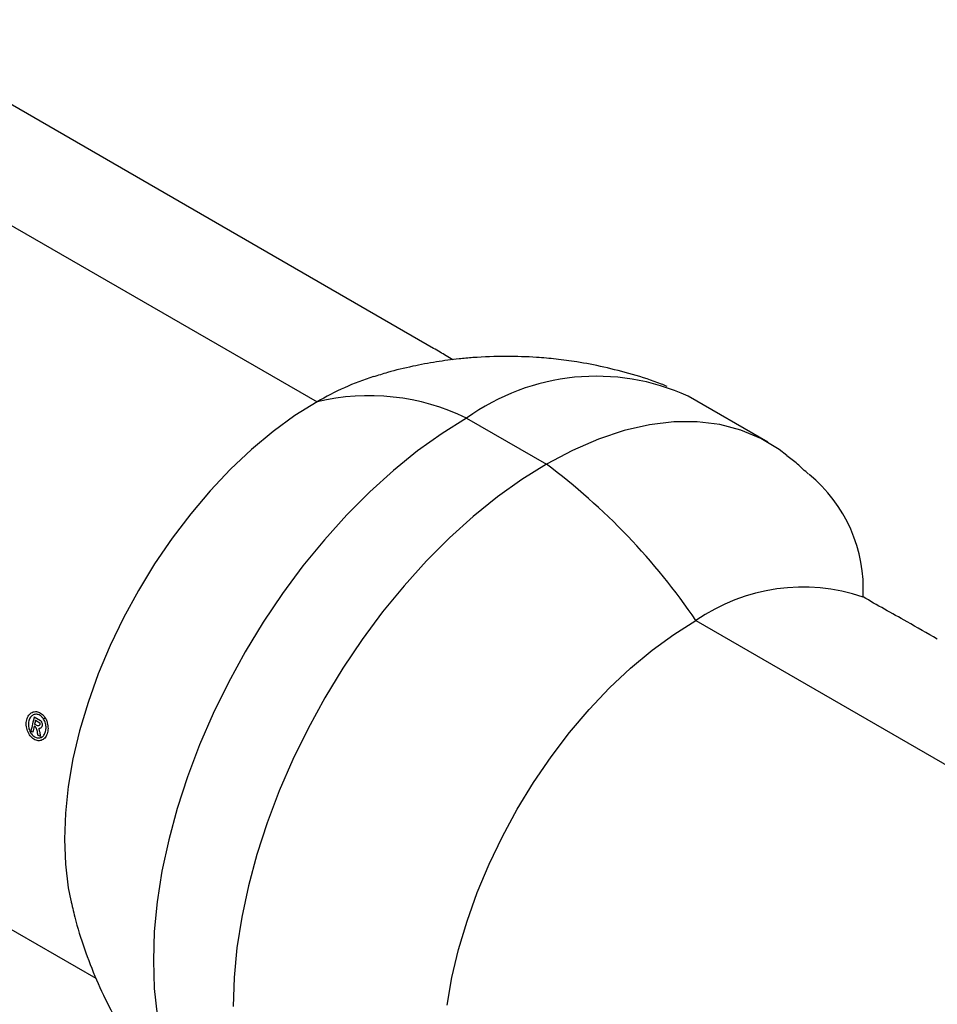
# Model space of a CAD drawing. Header units: inches. Extents: x 1 to 129, y 1 to 99.
# Tile 23 of 27: x 15.35 to 17.92, y 12.42 to 15.17. Entities that reach past the tile are written whole.
import ezdxf

# ---------------------------------------------------------------- set-up
doc = ezdxf.new("R2010")
doc.units = ezdxf.units.IN
doc.header["$LTSCALE"] = 2
doc.header["$MEASUREMENT"] = 0

msp = doc.modelspace()

# ---------------------------------------------------------------- linework, layer by layer
for p, q in [((16.5118, 14.2535), (14.9178, 15.1738)), ((14.4178, 15.1242), (16.1856, 14.1037)), ((17.4474, 13.9905), (17.2243, 14.1194)), ((16.6043, 14.058), (16.8275, 13.9291)), ((17.2462, 13.4914), (19.014, 12.4709)), ((13.9178, 13.4417), (15.5667, 12.4898)), ((15.3941, 13.2221), (15.4119, 13.2118)), ((15.3978, 13.212), (15.4094, 13.2054)), ((15.3903, 13.1785), (15.3849, 13.1817)), ((15.3979, 13.1931), (15.394, 13.1953)), ((15.4031, 13.1968), (15.3953, 13.2013)), ((15.4068, 13.1902), (15.4066, 13.1892)), ((15.4084, 13.1895), (15.4068, 13.1902)), ((15.4113, 13.1664), (15.4043, 13.1705))]:
    msp.add_line(p, q)
at = {"flags": 128}
for points in [[(16.1856, 14.1037), (16.1239, 14.0651), (16.0628, 14.0204), (16.0026, 13.9703), (15.9437, 13.9149), (15.8867, 13.8547), (15.832, 13.7902), (15.78, 13.7219), (15.7311, 13.6503), (15.6856, 13.5759), (15.6439, 13.4994), (15.6063, 13.4212), (15.5732, 13.342), (15.5447, 13.2623), (15.5211, 13.1829), (15.5026, 13.1042), (15.4892, 13.027), (15.4812, 12.9517), (15.4785, 12.879), (15.4812, 12.8094), (15.4892, 12.7434), (15.4962, 12.7076)], [(16.6043, 14.058), (16.5355, 14.0151), (16.4672, 13.9663), (16.3996, 13.9118), (16.3334, 13.852), (16.2688, 13.7872), (16.2063, 13.7178), (16.1462, 13.6443), (16.0889, 13.5671), (16.0349, 13.4866), (15.9843, 13.4035), (15.9376, 13.3181), (15.895, 13.2311), (15.8567, 13.1429), (15.8231, 13.0541), (15.7943, 12.9653), (15.7704, 12.8769), (15.7517, 12.7896), (15.7383, 12.7039), (15.7302, 12.6203), (15.7275, 12.5393), (15.7302, 12.4614), (15.7383, 12.3871)], [(17.5009, 13.9538), (17.4789, 13.9704), (17.4275, 14.0013), (17.372, 14.0246), (17.3126, 14.0401), (17.2498, 14.0478), (17.184, 14.0475), (17.1157, 14.0393), (17.0455, 14.0232), (16.9737, 13.9994), (16.9008, 13.9679), (16.8275, 13.9291)], [(16.8275, 13.9291), (16.7587, 13.8863), (16.6903, 13.8375), (16.6228, 13.783), (16.5565, 13.7232), (16.4919, 13.6584), (16.4294, 13.589), (16.3693, 13.5155), (16.3121, 13.4382), (16.258, 13.3578), (16.2075, 13.2747), (16.1607, 13.1893), (16.1181, 13.1023), (16.0799, 13.0141), (16.0462, 12.9253), (16.0174, 12.8365), (15.9936, 12.7481), (15.9749, 12.6608), (15.9615, 12.5751), (15.9534, 12.4915), (15.9507, 12.4105)], [(16.5499, 12.4147), (16.5632, 12.4919), (16.5818, 12.5706), (16.6054, 12.65), (16.6339, 12.7296), (16.667, 12.8089), (16.7046, 12.8871), (16.7462, 12.9636), (16.7917, 13.038), (16.8407, 13.1096), (16.8927, 13.1779), (16.9474, 13.2424), (17.0044, 13.3026), (17.0632, 13.358), (17.1234, 13.4081), (17.1846, 13.4527), (17.2462, 13.4914)]]:
    msp.add_lwpolyline(points, dxfattribs=at)
for centre, radius, start, end in [((16.5802, 13.4324), 0.7787, 107.6991, 120.4459), ((16.967, 13.5566), 0.6188, 65.4311, 125.8794), ((16.3308, 13.4939), 0.6269, 64.1317, 103.3929), ((15.7388, 12.4685), 1.8217, 34.1614, 53.3024), ((17.2992, 13.5795), 0.4154, 356.9405, 50.6442), ((17.5455, 13.0598), 0.5252, 71.2954, 124.7369), ((16.7161, 12.9), 1.3607, 166.3061, 168.0538), ((16.733, 12.8942), 1.3725, 166.6086, 167.0705), ((16.7045, 12.9006), 1.3432, 167.3266, 168.0592), ((16.7475, 12.8862), 1.3738, 166.766, 166.8325), ((16.7542, 12.8825), 1.3743, 166.7121, 166.8604)]:
    msp.add_arc(centre, radius, start, end)
for points, knots in [([(16.7159, 14.231), (16.6845, 14.2304), (16.6402, 14.2295), (16.5748, 14.2234), (16.5186, 14.216), (16.4517, 14.2033), (16.3926, 14.1894), (16.3562, 14.1777), (16.3428, 14.1735)], [0, 0, 0, 0, 0.248603, 0.350402, 0.51991, 0.697337, 0.889046, 1, 1, 1, 1]), ([(16.5653, 14.2216), (16.5529, 14.2291), (16.532, 14.2418), (16.5176, 14.25), (16.5117, 14.2533)], [0, 0, 0, 0, 0.593176, 1, 1, 1, 1]), ([(17.1654, 14.1469), (17.16, 14.1491), (17.1285, 14.1623), (17.0693, 14.1807), (16.9902, 14.2015), (16.9186, 14.2151), (16.8559, 14.2236), (16.7904, 14.2296), (16.744, 14.2305), (16.7159, 14.231)], [0, 0, 0, 0, 0.037631, 0.222921, 0.403566, 0.571049, 0.697764, 0.81647, 1, 1, 1, 1]), ([(17.5608, 13.901), (17.5507, 13.9107), (17.5316, 13.9292), (17.5105, 13.9453), (17.5006, 13.9529)], [0, 0, 0, 0, 0.52817, 1, 1, 1, 1]), ([(17.9216, 13.4396), (17.8932, 13.4558), (17.8424, 13.4848), (17.7722, 13.524), (17.7335, 13.5461), (17.7139, 13.5573)], [0, 0, 0, 0, 0.386849, 0.689968, 1, 1, 1, 1]), ([(15.4246, 13.2195), (15.4254, 13.218), (15.4272, 13.215), (15.4292, 13.2101), (15.4311, 13.2041), (15.4325, 13.197), (15.433, 13.1863), (15.4308, 13.1735), (15.424, 13.1616), (15.414, 13.1548), (15.4022, 13.1543), (15.3903, 13.16), (15.3802, 13.1711), (15.3733, 13.1859), (15.371, 13.2022), (15.3735, 13.2176), (15.3806, 13.2296), (15.3911, 13.2364), (15.4013, 13.2369), (15.4092, 13.2342), (15.4149, 13.2307), (15.4202, 13.2258), (15.4231, 13.2217), (15.4245, 13.2196)], [0, 0, 0, 0, 0.021178, 0.042055, 0.062986, 0.094191, 0.125507, 0.187928, 0.250347, 0.312768, 0.375188, 0.43761, 0.50003, 0.562452, 0.62487, 0.687291, 0.749711, 0.812132, 0.874552, 0.905843, 0.937049, 0.968356, 1, 1, 1, 1]), ([(15.4204, 13.2152), (15.4197, 13.2164), (15.4181, 13.2187), (15.4155, 13.2216), (15.4121, 13.2246), (15.408, 13.2271), (15.4015, 13.2293), (15.3933, 13.2289), (15.3848, 13.2233), (15.379, 13.2136), (15.377, 13.2011), (15.3789, 13.1878), (15.3844, 13.1758), (15.3926, 13.1667), (15.4023, 13.1621), (15.4119, 13.1626), (15.4201, 13.168), (15.4257, 13.1778), (15.4274, 13.1882), (15.427, 13.1969), (15.4257, 13.2033), (15.4236, 13.2096), (15.4215, 13.2133), (15.4205, 13.2152)], [0, 0, 0, 0, 0.021081, 0.041928, 0.062901, 0.094172, 0.125511, 0.187929, 0.250352, 0.312774, 0.375192, 0.437614, 0.500033, 0.562459, 0.624874, 0.687291, 0.749714, 0.812136, 0.874554, 0.905833, 0.936997, 0.968296, 1, 1, 1, 1]), ([(15.4967, 12.7091), (15.5001, 12.6931), (15.5101, 12.6467), (15.5338, 12.5718), (15.5673, 12.4848), (15.6077, 12.4003), (15.6543, 12.3189), (15.7072, 12.2409), (15.766, 12.1666), (15.831, 12.0969), (15.8862, 12.0442), (15.9213, 12.0168), (15.9312, 12.0092)], [0, 0, 0, 0, 0.05862, 0.169298, 0.280243, 0.391495, 0.503112, 0.615171, 0.72778, 0.841087, 0.955302, 1, 1, 1, 1])]:
    msp.add_open_spline(points, degree=3, knots=knots)
for points in [[(15.4119, 13.2118), (15.4127, 13.2106), (15.4135, 13.2095), (15.4143, 13.2083)], [(15.4143, 13.2083), (15.4147, 13.2072), (15.4151, 13.2062), (15.4155, 13.2052)], [(15.4245, 13.2196), (15.4232, 13.2181), (15.4218, 13.2167), (15.4204, 13.2152)], [(15.4246, 13.2195), (15.4232, 13.2181), (15.4218, 13.2166), (15.4205, 13.2152)], [(15.3999, 13.1907), (15.3992, 13.1915), (15.3986, 13.1923), (15.3979, 13.1931)], [(15.4031, 13.181), (15.402, 13.1842), (15.4009, 13.1875), (15.3999, 13.1907)], [(15.4052, 13.1965), (15.4045, 13.1966), (15.4038, 13.1967), (15.4031, 13.1968)], [(15.4043, 13.1705), (15.4039, 13.174), (15.4035, 13.1775), (15.4031, 13.181)], [(15.4077, 13.1972), (15.4068, 13.197), (15.406, 13.1968), (15.4052, 13.1965)], [(15.4066, 13.1892), (15.4068, 13.1887), (15.4069, 13.1881), (15.4071, 13.1875)], [(15.4071, 13.1875), (15.4078, 13.1845), (15.4086, 13.1815), (15.4094, 13.1785)], [(15.4098, 13.1992), (15.4091, 13.1985), (15.4084, 13.1979), (15.4077, 13.1972)], [(15.4118, 13.1895), (15.4107, 13.1895), (15.4096, 13.1895), (15.4084, 13.1895)], [(15.4094, 13.2054), (15.4096, 13.2047), (15.4098, 13.204), (15.4099, 13.2033)], [(15.4094, 13.1785), (15.4098, 13.1763), (15.4102, 13.1742), (15.4107, 13.1721)], [(15.4099, 13.2033), (15.41, 13.2024), (15.4101, 13.2016), (15.4102, 13.2008)], [(15.4143, 13.1925), (15.4135, 13.1915), (15.4127, 13.1905), (15.4118, 13.1895)], [(15.4159, 13.195), (15.4154, 13.1941), (15.4149, 13.1933), (15.4143, 13.1925)], [(15.4155, 13.2052), (15.4158, 13.2039), (15.4161, 13.2026), (15.4164, 13.2013)], [(15.4164, 13.2013), (15.4165, 13.2004), (15.4166, 13.1994), (15.4167, 13.1984)], [(15.4107, 13.1721), (15.4109, 13.1702), (15.4111, 13.1683), (15.4113, 13.1664)]]:
    msp.add_open_spline(points, degree=3)

doc.saveas('drawing.dxf')
